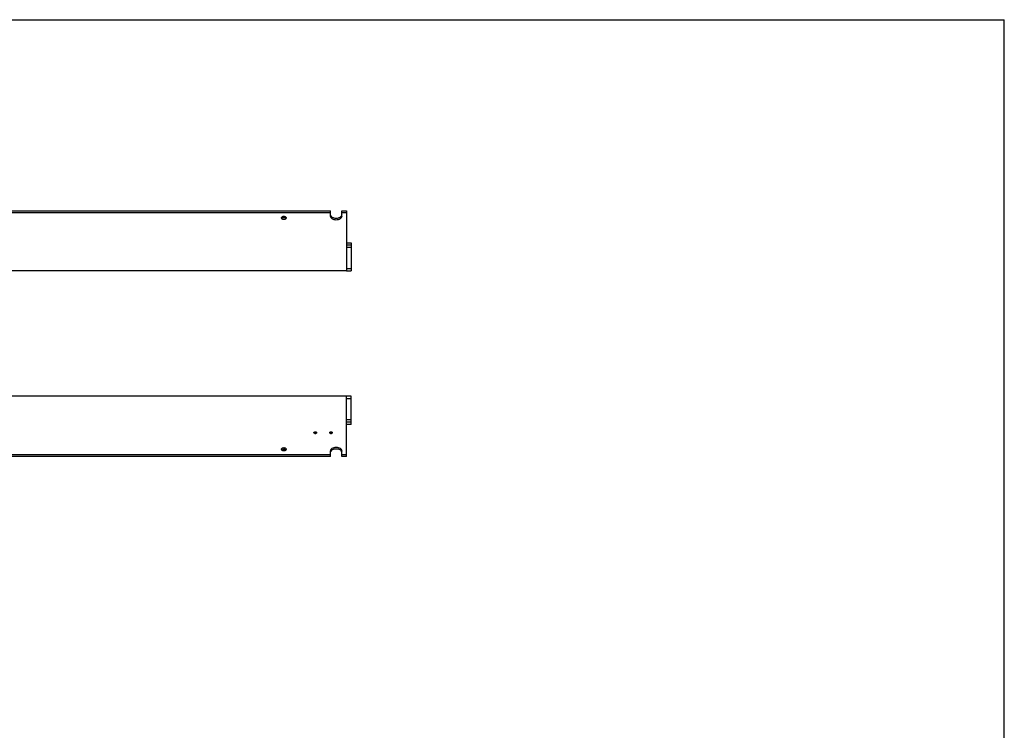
# Model space of a CAD drawing. Header units: inches. Extents: x 0 to 88, y 0 to 68.
# Tile 8 of 8: x 40.9 to 88, y 34 to 68. Entities that reach past the tile are written whole.
import ezdxf

# ---------------------------------------------------------------- set-up
doc = ezdxf.new("R2010")
doc.units = ezdxf.units.IN
doc.header["$LTSCALE"] = 4.84
doc.header["$MEASUREMENT"] = 0
doc.linetypes.add('HIDDEN', pattern=[0.2, 0.1, -0.1])
doc.layers.get('0').update_dxf_attribs({"linetype": 'CONTINUOUS'})
for name, color, linetype in [('300697M_BL1', 7, 'CONTINUOUS'), ('300697M_BL7', 7, 'CONTINUOUS'), ('X12908_BL0', 7, 'CONTINUOUS'), ('X12909_BL6', 7, 'CONTINUOUS')]:
    doc.layers.add(name, color=color, linetype=linetype)

# ---------------------------------------------------------------- blocks, each defined once
blk = doc.blocks.new('X12908_BL0', base_point=(38.242, 29.708))
at = {"layer": 'X12908_BL0', "color": 7, "linetype": 'CONTINUOUS'}
for p, q in [((56.768, 49.981), (56.556, 49.981)), ((56.768, 48.634), (56.768, 49.981)), ((56.768, 49.863), (56.556, 49.863)), ((56.556, 48.863), (56.768, 48.863)), ((56.768, 48.738), (56.556, 48.738)), ((56.768, 48.634), (56.556, 48.634))]:
    blk.add_line(p, q, dxfattribs=at)
blk = doc.blocks.new('300697M_BL1', base_point=(39.261, 30.958))
at = {"layer": '300697M_BL1', "color": 7, "linetype": 'CONTINUOUS'}
for p, q in [((56.556, 49.981), (8.556, 49.981)), ((56.556, 47.107), (56.556, 49.981)), ((55.791, 47.181), (9.321, 47.181)), ((55.791, 47.107), (55.791, 47.359)), ((56.321, 47.107), (56.321, 47.359)), ((56.556, 47.181), (56.321, 47.181))]:
    blk.add_line(p, q, dxfattribs=at)
at = {"layer": '300697M_BL1', "color": 3, "linetype": 'CONTINUOUS'}
for p, q in [((55.791, 47.107), (9.321, 47.107)), ((56.556, 47.107), (56.321, 47.107))]:
    blk.add_line(p, q, dxfattribs=at)
for centre, radius, start, end in [((55.056, 48.127), 0.0822, 95.8985, 101.0877), ((55.056, 48.127), 0.0818, 90.0201, 95.923), ((55.806, 48.127), 0.0822, 95.8985, 101.0877), ((55.806, 48.127), 0.0818, 90.0201, 95.923)]:
    blk.add_arc(centre, radius, start, end, dxfattribs=at)
at = {"layer": '300697M_BL1', "color": 7, "linetype": 'CONTINUOUS'}
for centre, radius, start, end in [((55.056, 48.201), 0.0818, 90.0201, 95.923), ((55.056, 48.281), 0.0818, 270.0201, 275.923), ((55.056, 48.282), 0.0822, 275.8985, 281.0877), ((55.806, 48.201), 0.0818, 90.0201, 95.923), ((55.806, 48.281), 0.0818, 270.0201, 275.923), ((55.806, 48.282), 0.0822, 275.8985, 281.0877)]:
    blk.add_arc(centre, radius, start, end, dxfattribs=at)
at = {"layer": '300697M_BL1', "color": 8, "linetype": 'HIDDEN'}
for points, knots in [([(54.997, 48.241), (54.997, 48.242), (54.997, 48.243), (54.998, 48.244), (54.998, 48.245), (54.998, 48.246), (54.998, 48.247), (54.998, 48.248), (54.998, 48.248), (54.998, 48.249), (54.998, 48.249), (54.998, 48.249), (54.998, 48.249), (54.998, 48.249), (54.998, 48.249), (54.998, 48.25), (54.998, 48.25), (54.998, 48.25), (54.998, 48.25), (54.999, 48.25), (54.999, 48.251), (54.999, 48.251), (54.999, 48.252), (54.999, 48.252), (55, 48.253), (55, 48.254), (55.001, 48.255), (55.001, 48.256), (55.001, 48.256), (55.001, 48.257), (55.001, 48.257), (55.001, 48.257), (55.001, 48.257), (55.002, 48.257), (55.002, 48.257), (55.002, 48.257), (55.002, 48.257), (55.002, 48.258), (55.002, 48.258), (55.002, 48.258), (55.002, 48.258), (55.003, 48.259), (55.003, 48.259), (55.004, 48.26), (55.004, 48.261), (55.005, 48.262), (55.005, 48.263), (55.006, 48.263), (55.006, 48.264), (55.006, 48.264), (55.007, 48.264), (55.007, 48.264), (55.007, 48.264), (55.007, 48.264), (55.007, 48.264), (55.007, 48.265), (55.007, 48.265), (55.007, 48.265), (55.007, 48.265), (55.008, 48.265), (55.008, 48.265), (55.008, 48.266), (55.009, 48.266), (55.01, 48.267), (55.011, 48.268), (55.012, 48.268), (55.012, 48.269), (55.013, 48.27), (55.013, 48.27), (55.014, 48.27), (55.014, 48.271), (55.014, 48.271), (55.014, 48.271), (55.014, 48.271), (55.015, 48.271), (55.015, 48.271), (55.015, 48.272), (55.016, 48.272), (55.017, 48.272), (55.018, 48.273), (55.019, 48.273), (55.02, 48.274), (55.021, 48.275), (55.022, 48.275), (55.022, 48.275), (55.023, 48.276), (55.023, 48.276), (55.023, 48.276), (55.023, 48.276), (55.023, 48.276), (55.024, 48.276), (55.024, 48.276), (55.024, 48.277), (55.025, 48.277), (55.026, 48.277), (55.027, 48.278), (55.028, 48.278), (55.03, 48.278), (55.031, 48.279), (55.031, 48.279), (55.032, 48.279), (55.033, 48.28), (55.033, 48.28), (55.033, 48.28), (55.033, 48.28), (55.034, 48.28), (55.034, 48.28), (55.034, 48.28), (55.035, 48.28), (55.035, 48.28), (55.036, 48.281), (55.038, 48.281), (55.039, 48.281), (55.04, 48.281), (55.042, 48.282), (55.042, 48.282), (55.043, 48.282), (55.044, 48.282), (55.044, 48.282), (55.044, 48.282), (55.045, 48.282), (55.045, 48.282), (55.045, 48.282), (55.045, 48.282), (55.046, 48.282), (55.047, 48.283), (55.048, 48.283), (55.049, 48.283), (55.051, 48.283), (55.053, 48.283), (55.055, 48.283), (55.056, 48.283)], [0, 0, 0, 0, 0.03125, 0.046875, 0.0625, 0.078125, 0.09375, 0.101562, 0.109375, 0.113281, 0.117188, 0.121094, 0.123047, 0.124023, 0.125, 0.125977, 0.126953, 0.128906, 0.132812, 0.136719, 0.140625, 0.148438, 0.15625, 0.171875, 0.1875, 0.203125, 0.21875, 0.226562, 0.234375, 0.238281, 0.242188, 0.246094, 0.248047, 0.249023, 0.25, 0.250977, 0.251953, 0.253906, 0.257812, 0.261719, 0.265625, 0.273438, 0.28125, 0.296875, 0.3125, 0.328125, 0.34375, 0.351562, 0.359375, 0.363281, 0.367188, 0.371094, 0.373047, 0.374023, 0.375, 0.375977, 0.376953, 0.378906, 0.382812, 0.386719, 0.390625, 0.398438, 0.40625, 0.421875, 0.4375, 0.453125, 0.46875, 0.476562, 0.484375, 0.492188, 0.496094, 0.498047, 0.5, 0.501953, 0.503906, 0.507812, 0.515625, 0.523438, 0.53125, 0.546875, 0.5625, 0.578125, 0.59375, 0.601562, 0.609375, 0.617188, 0.621094, 0.623047, 0.625, 0.626953, 0.628906, 0.632812, 0.640625, 0.648438, 0.65625, 0.671875, 0.6875, 0.703125, 0.71875, 0.726562, 0.734375, 0.742188, 0.746094, 0.748047, 0.75, 0.751953, 0.753906, 0.757812, 0.765625, 0.773438, 0.78125, 0.796875, 0.8125, 0.828125, 0.84375, 0.851562, 0.859375, 0.867188, 0.871094, 0.873047, 0.875, 0.876953, 0.878906, 0.882812, 0.890625, 0.898438, 0.90625, 0.921875, 0.9375, 0.96875, 1, 1, 1, 1]), ([(55.005, 48.221), (55.005, 48.221), (55.004, 48.222), (55.004, 48.223), (55.003, 48.223), (55.003, 48.223), (55.003, 48.224), (55.003, 48.224), (55.002, 48.224), (55.002, 48.225), (55.002, 48.225), (55.001, 48.226), (55.001, 48.226), (55.001, 48.227), (55.001, 48.227), (55.001, 48.227), (55, 48.228), (55, 48.228), (55, 48.229), (55, 48.23), (54.999, 48.23), (54.999, 48.23), (54.999, 48.23), (54.999, 48.231), (54.999, 48.231), (54.999, 48.231), (54.999, 48.232), (54.998, 48.233), (54.998, 48.233), (54.998, 48.234), (54.998, 48.234), (54.998, 48.234), (54.998, 48.235), (54.998, 48.235), (54.998, 48.236), (54.998, 48.237), (54.997, 48.237), (54.997, 48.237), (54.997, 48.238), (54.997, 48.238), (54.997, 48.238), (54.997, 48.239), (54.997, 48.239), (54.997, 48.24), (54.997, 48.241), (54.997, 48.241)], [0, 0, 0, 0, 0.0625, 0.125, 0.140625, 0.15625, 0.164062, 0.171875, 0.1875, 0.21875, 0.25, 0.28125, 0.3125, 0.328125, 0.335938, 0.34375, 0.359375, 0.375, 0.4375, 0.46875, 0.484375, 0.492188, 0.5, 0.507812, 0.515625, 0.53125, 0.5625, 0.625, 0.640625, 0.65625, 0.664062, 0.671875, 0.6875, 0.71875, 0.75, 0.78125, 0.8125, 0.828125, 0.835938, 0.84375, 0.859375, 0.875, 0.90625, 0.9375, 1, 1, 1, 1]), ([(55.027, 48.205), (55.026, 48.205), (55.025, 48.206), (55.024, 48.207), (55.023, 48.207), (55.023, 48.207), (55.022, 48.207), (55.022, 48.207), (55.022, 48.208), (55.021, 48.208), (55.02, 48.208), (55.02, 48.209), (55.019, 48.209), (55.018, 48.209), (55.018, 48.209), (55.018, 48.21), (55.018, 48.21), (55.017, 48.21), (55.016, 48.211), (55.015, 48.211), (55.015, 48.212), (55.015, 48.212), (55.014, 48.212), (55.014, 48.212), (55.014, 48.212), (55.014, 48.212), (55.013, 48.213), (55.012, 48.214), (55.012, 48.214), (55.011, 48.214), (55.011, 48.214), (55.011, 48.215), (55.01, 48.215), (55.01, 48.215), (55.009, 48.216), (55.009, 48.217), (55.008, 48.217), (55.008, 48.217), (55.008, 48.217), (55.008, 48.218), (55.007, 48.218), (55.007, 48.218), (55.006, 48.219), (55.005, 48.22), (55.005, 48.221)], [0, 0, 0, 0, 0.0625, 0.125, 0.140625, 0.15625, 0.164062, 0.171875, 0.1875, 0.21875, 0.25, 0.28125, 0.3125, 0.328125, 0.335938, 0.34375, 0.359375, 0.375, 0.4375, 0.46875, 0.484375, 0.492188, 0.5, 0.507812, 0.515625, 0.53125, 0.5625, 0.625, 0.640625, 0.65625, 0.664062, 0.671875, 0.6875, 0.71875, 0.75, 0.78125, 0.8125, 0.828125, 0.835938, 0.84375, 0.859375, 0.875, 0.9375, 1, 1, 1, 1]), ([(55.056, 48.2), (55.056, 48.2), (55.054, 48.2), (55.053, 48.2), (55.052, 48.2), (55.052, 48.2), (55.051, 48.2), (55.051, 48.2), (55.05, 48.2), (55.05, 48.2), (55.049, 48.2), (55.048, 48.2), (55.047, 48.2), (55.046, 48.2), (55.046, 48.2), (55.046, 48.2), (55.045, 48.2), (55.044, 48.201), (55.043, 48.201), (55.042, 48.201), (55.042, 48.201), (55.041, 48.201), (55.041, 48.201), (55.04, 48.201), (55.039, 48.202), (55.038, 48.202), (55.037, 48.202), (55.037, 48.202), (55.036, 48.202), (55.036, 48.202), (55.035, 48.202), (55.035, 48.203), (55.034, 48.203), (55.033, 48.203), (55.032, 48.203), (55.032, 48.203), (55.031, 48.204), (55.031, 48.204), (55.031, 48.204), (55.03, 48.204), (55.028, 48.205), (55.027, 48.205), (55.027, 48.205)], [0, 0, 0, 0, 0.0625, 0.125, 0.140625, 0.15625, 0.164062, 0.171875, 0.1875, 0.21875, 0.25, 0.28125, 0.3125, 0.328125, 0.335938, 0.34375, 0.359375, 0.375, 0.4375, 0.46875, 0.484375, 0.5, 0.515625, 0.53125, 0.5625, 0.625, 0.640625, 0.65625, 0.664062, 0.671875, 0.6875, 0.71875, 0.75, 0.78125, 0.8125, 0.828125, 0.835938, 0.84375, 0.859375, 0.875, 0.9375, 1, 1, 1, 1]), ([(55.029, 48.205), (55.03, 48.205), (55.031, 48.205), (55.032, 48.205), (55.033, 48.206), (55.033, 48.206), (55.033, 48.206), (55.033, 48.206), (55.034, 48.206), (55.035, 48.206), (55.035, 48.207), (55.036, 48.207), (55.037, 48.207), (55.037, 48.207), (55.038, 48.207), (55.039, 48.207), (55.04, 48.208), (55.041, 48.208), (55.042, 48.208), (55.042, 48.208), (55.043, 48.208), (55.043, 48.208), (55.044, 48.208), (55.045, 48.208), (55.046, 48.209), (55.047, 48.209), (55.047, 48.209), (55.048, 48.209), (55.048, 48.209), (55.049, 48.209), (55.05, 48.209), (55.051, 48.209), (55.051, 48.209), (55.051, 48.209), (55.052, 48.209), (55.052, 48.209), (55.053, 48.209), (55.054, 48.209), (55.056, 48.209), (55.056, 48.209)], [0, 0, 0, 0, 0.0625, 0.125, 0.140625, 0.15625, 0.164062, 0.171875, 0.1875, 0.21875, 0.25, 0.28125, 0.3125, 0.328125, 0.34375, 0.375, 0.4375, 0.46875, 0.484375, 0.5, 0.515625, 0.53125, 0.5625, 0.625, 0.640625, 0.65625, 0.671875, 0.6875, 0.71875, 0.75, 0.78125, 0.8125, 0.828125, 0.835938, 0.84375, 0.859375, 0.875, 0.9375, 1, 1, 1, 1]), ([(55.056, 48.283), (55.057, 48.283), (55.059, 48.283), (55.061, 48.283), (55.063, 48.283), (55.065, 48.283), (55.065, 48.283), (55.066, 48.282), (55.067, 48.282), (55.067, 48.282), (55.067, 48.282), (55.068, 48.282), (55.068, 48.282), (55.068, 48.282), (55.068, 48.282), (55.069, 48.282), (55.07, 48.282), (55.071, 48.282), (55.072, 48.282), (55.073, 48.281), (55.075, 48.281), (55.076, 48.281), (55.077, 48.28), (55.077, 48.28), (55.078, 48.28), (55.078, 48.28), (55.078, 48.28), (55.079, 48.28), (55.079, 48.28), (55.079, 48.28), (55.079, 48.28), (55.08, 48.28), (55.081, 48.279), (55.081, 48.279), (55.082, 48.279), (55.084, 48.278), (55.085, 48.278), (55.086, 48.277), (55.087, 48.277), (55.088, 48.277), (55.088, 48.276), (55.088, 48.276), (55.089, 48.276), (55.089, 48.276), (55.089, 48.276), (55.089, 48.276), (55.09, 48.276), (55.09, 48.276), (55.091, 48.275), (55.091, 48.275), (55.092, 48.274), (55.093, 48.274), (55.095, 48.273), (55.095, 48.272), (55.096, 48.272), (55.097, 48.272), (55.097, 48.271), (55.097, 48.271), (55.098, 48.271), (55.098, 48.271), (55.098, 48.271), (55.098, 48.271), (55.098, 48.271), (55.098, 48.271), (55.099, 48.27), (55.099, 48.27), (55.099, 48.27), (55.1, 48.269), (55.101, 48.269), (55.102, 48.268), (55.102, 48.267), (55.103, 48.266), (55.104, 48.266), (55.104, 48.266), (55.105, 48.265), (55.105, 48.265), (55.105, 48.265), (55.105, 48.265), (55.105, 48.265), (55.105, 48.265), (55.105, 48.264), (55.106, 48.264), (55.106, 48.264), (55.106, 48.264), (55.106, 48.263), (55.107, 48.263), (55.107, 48.262), (55.108, 48.261), (55.109, 48.26), (55.109, 48.259), (55.11, 48.259), (55.11, 48.258), (55.11, 48.258), (55.11, 48.258), (55.11, 48.258), (55.111, 48.258), (55.111, 48.258), (55.111, 48.257), (55.111, 48.257), (55.111, 48.257), (55.111, 48.257), (55.111, 48.257), (55.111, 48.257), (55.111, 48.256), (55.111, 48.256), (55.112, 48.255), (55.112, 48.254), (55.112, 48.254), (55.113, 48.253), (55.113, 48.252), (55.113, 48.251), (55.114, 48.251), (55.114, 48.25), (55.114, 48.25), (55.114, 48.25), (55.114, 48.25), (55.114, 48.25), (55.114, 48.25), (55.114, 48.249), (55.114, 48.249), (55.114, 48.249), (55.114, 48.249), (55.114, 48.249), (55.114, 48.248), (55.114, 48.248), (55.114, 48.247), (55.115, 48.246), (55.115, 48.245), (55.115, 48.244), (55.115, 48.243), (55.115, 48.242), (55.115, 48.241)], [0, 0, 0, 0, 0.03125, 0.0625, 0.078125, 0.09375, 0.101562, 0.109375, 0.117188, 0.121094, 0.123047, 0.125, 0.126953, 0.128906, 0.132812, 0.140625, 0.148438, 0.15625, 0.171875, 0.1875, 0.203125, 0.21875, 0.226562, 0.234375, 0.242188, 0.246094, 0.248047, 0.25, 0.251953, 0.253906, 0.257812, 0.265625, 0.273438, 0.28125, 0.296875, 0.3125, 0.328125, 0.34375, 0.351562, 0.359375, 0.367188, 0.371094, 0.373047, 0.375, 0.376953, 0.378906, 0.382812, 0.390625, 0.398438, 0.40625, 0.421875, 0.4375, 0.453125, 0.46875, 0.476562, 0.484375, 0.488281, 0.492188, 0.496094, 0.498047, 0.5, 0.501953, 0.503906, 0.507812, 0.511719, 0.515625, 0.523438, 0.53125, 0.546875, 0.5625, 0.578125, 0.59375, 0.601562, 0.609375, 0.613281, 0.617188, 0.621094, 0.623047, 0.625, 0.626953, 0.628906, 0.632812, 0.636719, 0.640625, 0.648438, 0.65625, 0.671875, 0.6875, 0.703125, 0.71875, 0.726562, 0.734375, 0.738281, 0.742188, 0.746094, 0.748047, 0.749023, 0.75, 0.750977, 0.751953, 0.753906, 0.757812, 0.761719, 0.765625, 0.773438, 0.78125, 0.796875, 0.8125, 0.828125, 0.84375, 0.851562, 0.859375, 0.863281, 0.867188, 0.871094, 0.873047, 0.874023, 0.875, 0.875977, 0.876953, 0.878906, 0.882812, 0.886719, 0.890625, 0.898438, 0.90625, 0.921875, 0.9375, 0.953125, 0.96875, 1, 1, 1, 1]), ([(55.056, 48.209), (55.057, 48.209), (55.058, 48.209), (55.059, 48.209), (55.06, 48.209), (55.061, 48.209), (55.061, 48.209), (55.061, 48.209), (55.062, 48.209), (55.063, 48.209), (55.064, 48.209), (55.065, 48.209), (55.065, 48.209), (55.066, 48.209), (55.066, 48.209), (55.067, 48.209), (55.067, 48.208), (55.068, 48.208), (55.069, 48.208), (55.07, 48.208), (55.071, 48.208), (55.071, 48.208), (55.072, 48.208), (55.072, 48.208), (55.073, 48.207), (55.074, 48.207), (55.075, 48.207), (55.076, 48.207), (55.076, 48.207), (55.076, 48.207), (55.077, 48.207), (55.078, 48.206), (55.079, 48.206), (55.079, 48.206), (55.08, 48.206), (55.081, 48.205), (55.081, 48.205), (55.081, 48.205), (55.082, 48.205), (55.083, 48.205), (55.084, 48.204), (55.085, 48.204), (55.086, 48.204)], [0, 0, 0, 0, 0.0625, 0.125, 0.140625, 0.15625, 0.164062, 0.171875, 0.1875, 0.21875, 0.25, 0.28125, 0.3125, 0.328125, 0.335938, 0.34375, 0.359375, 0.375, 0.4375, 0.46875, 0.484375, 0.5, 0.515625, 0.53125, 0.5625, 0.625, 0.640625, 0.65625, 0.664062, 0.671875, 0.6875, 0.71875, 0.75, 0.78125, 0.8125, 0.828125, 0.835938, 0.84375, 0.859375, 0.875, 0.9375, 1, 1, 1, 1]), ([(55.086, 48.205), (55.085, 48.205), (55.084, 48.205), (55.083, 48.204), (55.082, 48.204), (55.082, 48.204), (55.081, 48.204), (55.081, 48.204), (55.08, 48.203), (55.08, 48.203), (55.079, 48.203), (55.078, 48.203), (55.077, 48.202), (55.077, 48.202), (55.076, 48.202), (55.076, 48.202), (55.076, 48.202), (55.075, 48.202), (55.074, 48.202), (55.073, 48.201), (55.072, 48.201), (55.072, 48.201), (55.071, 48.201), (55.07, 48.201), (55.069, 48.201), (55.068, 48.201), (55.067, 48.2), (55.067, 48.2), (55.067, 48.2), (55.066, 48.2), (55.066, 48.2), (55.065, 48.2), (55.064, 48.2), (55.063, 48.2), (55.062, 48.2), (55.062, 48.2), (55.061, 48.2), (55.061, 48.2), (55.061, 48.2), (55.06, 48.2), (55.058, 48.2), (55.057, 48.2), (55.056, 48.2)], [0, 0, 0, 0, 0.0625, 0.125, 0.140625, 0.15625, 0.164062, 0.171875, 0.1875, 0.21875, 0.25, 0.28125, 0.3125, 0.328125, 0.335938, 0.34375, 0.359375, 0.375, 0.4375, 0.46875, 0.484375, 0.5, 0.515625, 0.53125, 0.5625, 0.625, 0.640625, 0.65625, 0.664062, 0.671875, 0.6875, 0.71875, 0.75, 0.78125, 0.8125, 0.828125, 0.835938, 0.84375, 0.859375, 0.875, 0.9375, 1, 1, 1, 1]), ([(55.107, 48.221), (55.107, 48.22), (55.106, 48.22), (55.106, 48.219), (55.105, 48.218), (55.105, 48.218), (55.105, 48.218), (55.105, 48.218), (55.105, 48.217), (55.104, 48.217), (55.104, 48.217), (55.103, 48.216), (55.103, 48.216), (55.102, 48.215), (55.102, 48.215), (55.101, 48.215), (55.101, 48.214), (55.101, 48.214), (55.1, 48.214), (55.1, 48.213), (55.099, 48.213), (55.098, 48.212), (55.098, 48.212), (55.098, 48.212), (55.098, 48.212), (55.098, 48.212), (55.097, 48.211), (55.096, 48.211), (55.096, 48.21), (55.095, 48.21), (55.095, 48.21), (55.094, 48.21), (55.094, 48.209), (55.094, 48.209), (55.093, 48.209), (55.092, 48.208), (55.091, 48.208), (55.091, 48.208), (55.09, 48.207), (55.09, 48.207), (55.09, 48.207), (55.09, 48.207), (55.089, 48.207), (55.087, 48.206), (55.086, 48.206), (55.086, 48.205)], [0, 0, 0, 0, 0.0625, 0.09375, 0.125, 0.140625, 0.15625, 0.164062, 0.171875, 0.1875, 0.21875, 0.25, 0.28125, 0.3125, 0.328125, 0.335938, 0.34375, 0.359375, 0.375, 0.4375, 0.46875, 0.484375, 0.492188, 0.5, 0.507812, 0.515625, 0.53125, 0.5625, 0.625, 0.640625, 0.65625, 0.664062, 0.671875, 0.6875, 0.71875, 0.75, 0.78125, 0.8125, 0.828125, 0.835938, 0.84375, 0.859375, 0.875, 0.9375, 1, 1, 1, 1]), ([(55.115, 48.241), (55.115, 48.241), (55.115, 48.24), (55.115, 48.239), (55.115, 48.239), (55.115, 48.238), (55.115, 48.238), (55.115, 48.238), (55.115, 48.238), (55.115, 48.237), (55.115, 48.237), (55.115, 48.236), (55.115, 48.235), (55.114, 48.235), (55.114, 48.234), (55.114, 48.234), (55.114, 48.234), (55.114, 48.234), (55.114, 48.233), (55.114, 48.232), (55.113, 48.231), (55.113, 48.231), (55.113, 48.231), (55.113, 48.231), (55.113, 48.231), (55.113, 48.23), (55.113, 48.23), (55.113, 48.229), (55.112, 48.228), (55.112, 48.228), (55.112, 48.227), (55.112, 48.227), (55.112, 48.227), (55.111, 48.227), (55.111, 48.226), (55.111, 48.226), (55.11, 48.225), (55.11, 48.224), (55.11, 48.224), (55.11, 48.224), (55.11, 48.224), (55.109, 48.223), (55.109, 48.223), (55.109, 48.222), (55.108, 48.222), (55.108, 48.221), (55.107, 48.221)], [0, 0, 0, 0, 0.0625, 0.09375, 0.125, 0.140625, 0.15625, 0.164062, 0.171875, 0.1875, 0.21875, 0.25, 0.28125, 0.3125, 0.328125, 0.335938, 0.34375, 0.359375, 0.375, 0.4375, 0.46875, 0.484375, 0.492188, 0.5, 0.507812, 0.515625, 0.53125, 0.5625, 0.625, 0.640625, 0.65625, 0.664062, 0.671875, 0.6875, 0.71875, 0.75, 0.78125, 0.8125, 0.828125, 0.835938, 0.84375, 0.859375, 0.875, 0.90625, 0.9375, 1, 1, 1, 1]), ([(55.747, 48.241), (55.747, 48.242), (55.747, 48.243), (55.748, 48.244), (55.748, 48.245), (55.748, 48.246), (55.748, 48.247), (55.748, 48.248), (55.748, 48.248), (55.748, 48.249), (55.748, 48.249), (55.748, 48.249), (55.748, 48.249), (55.748, 48.249), (55.748, 48.249), (55.748, 48.25), (55.748, 48.25), (55.748, 48.25), (55.748, 48.25), (55.749, 48.25), (55.749, 48.251), (55.749, 48.251), (55.749, 48.252), (55.749, 48.252), (55.75, 48.253), (55.75, 48.254), (55.751, 48.255), (55.751, 48.256), (55.751, 48.256), (55.751, 48.257), (55.751, 48.257), (55.751, 48.257), (55.751, 48.257), (55.752, 48.257), (55.752, 48.257), (55.752, 48.257), (55.752, 48.257), (55.752, 48.258), (55.752, 48.258), (55.752, 48.258), (55.752, 48.258), (55.753, 48.259), (55.753, 48.259), (55.754, 48.26), (55.754, 48.261), (55.755, 48.262), (55.755, 48.263), (55.756, 48.263), (55.756, 48.264), (55.756, 48.264), (55.757, 48.264), (55.757, 48.264), (55.757, 48.264), (55.757, 48.264), (55.757, 48.264), (55.757, 48.265), (55.757, 48.265), (55.757, 48.265), (55.757, 48.265), (55.758, 48.265), (55.758, 48.265), (55.758, 48.266), (55.759, 48.266), (55.76, 48.267), (55.761, 48.268), (55.762, 48.268), (55.762, 48.269), (55.763, 48.27), (55.763, 48.27), (55.764, 48.27), (55.764, 48.271), (55.764, 48.271), (55.764, 48.271), (55.764, 48.271), (55.765, 48.271), (55.765, 48.271), (55.765, 48.272), (55.766, 48.272), (55.767, 48.272), (55.768, 48.273), (55.769, 48.273), (55.77, 48.274), (55.771, 48.275), (55.772, 48.275), (55.772, 48.275), (55.773, 48.276), (55.773, 48.276), (55.773, 48.276), (55.773, 48.276), (55.773, 48.276), (55.774, 48.276), (55.774, 48.276), (55.774, 48.277), (55.775, 48.277), (55.776, 48.277), (55.777, 48.278), (55.778, 48.278), (55.78, 48.278), (55.781, 48.279), (55.781, 48.279), (55.782, 48.279), (55.783, 48.28), (55.783, 48.28), (55.783, 48.28), (55.783, 48.28), (55.784, 48.28), (55.784, 48.28), (55.784, 48.28), (55.785, 48.28), (55.785, 48.28), (55.786, 48.281), (55.788, 48.281), (55.789, 48.281), (55.79, 48.281), (55.792, 48.282), (55.792, 48.282), (55.793, 48.282), (55.794, 48.282), (55.794, 48.282), (55.794, 48.282), (55.795, 48.282), (55.795, 48.282), (55.795, 48.282), (55.795, 48.282), (55.796, 48.282), (55.797, 48.283), (55.798, 48.283), (55.799, 48.283), (55.801, 48.283), (55.803, 48.283), (55.805, 48.283), (55.806, 48.283)], [0, 0, 0, 0, 0.03125, 0.046875, 0.0625, 0.078125, 0.09375, 0.101562, 0.109375, 0.113281, 0.117188, 0.121094, 0.123047, 0.124023, 0.125, 0.125977, 0.126953, 0.128906, 0.132812, 0.136719, 0.140625, 0.148438, 0.15625, 0.171875, 0.1875, 0.203125, 0.21875, 0.226562, 0.234375, 0.238281, 0.242188, 0.246094, 0.248047, 0.249023, 0.25, 0.250977, 0.251953, 0.253906, 0.257812, 0.261719, 0.265625, 0.273438, 0.28125, 0.296875, 0.3125, 0.328125, 0.34375, 0.351562, 0.359375, 0.363281, 0.367188, 0.371094, 0.373047, 0.374023, 0.375, 0.375977, 0.376953, 0.378906, 0.382812, 0.386719, 0.390625, 0.398438, 0.40625, 0.421875, 0.4375, 0.453125, 0.46875, 0.476562, 0.484375, 0.492188, 0.496094, 0.498047, 0.5, 0.501953, 0.503906, 0.507812, 0.515625, 0.523438, 0.53125, 0.546875, 0.5625, 0.578125, 0.59375, 0.601562, 0.609375, 0.617188, 0.621094, 0.623047, 0.625, 0.626953, 0.628906, 0.632812, 0.640625, 0.648438, 0.65625, 0.671875, 0.6875, 0.703125, 0.71875, 0.726562, 0.734375, 0.742188, 0.746094, 0.748047, 0.75, 0.751953, 0.753906, 0.757812, 0.765625, 0.773438, 0.78125, 0.796875, 0.8125, 0.828125, 0.84375, 0.851562, 0.859375, 0.867188, 0.871094, 0.873047, 0.875, 0.876953, 0.878906, 0.882812, 0.890625, 0.898438, 0.90625, 0.921875, 0.9375, 0.96875, 1, 1, 1, 1]), ([(55.755, 48.221), (55.755, 48.221), (55.754, 48.222), (55.754, 48.223), (55.753, 48.223), (55.753, 48.223), (55.753, 48.224), (55.753, 48.224), (55.752, 48.224), (55.752, 48.225), (55.752, 48.225), (55.751, 48.226), (55.751, 48.226), (55.751, 48.227), (55.751, 48.227), (55.751, 48.227), (55.75, 48.228), (55.75, 48.228), (55.75, 48.229), (55.75, 48.23), (55.749, 48.23), (55.749, 48.23), (55.749, 48.23), (55.749, 48.231), (55.749, 48.231), (55.749, 48.231), (55.749, 48.232), (55.748, 48.233), (55.748, 48.233), (55.748, 48.234), (55.748, 48.234), (55.748, 48.234), (55.748, 48.235), (55.748, 48.235), (55.748, 48.236), (55.748, 48.237), (55.747, 48.237), (55.747, 48.237), (55.747, 48.238), (55.747, 48.238), (55.747, 48.238), (55.747, 48.239), (55.747, 48.239), (55.747, 48.24), (55.747, 48.241), (55.747, 48.241)], [0, 0, 0, 0, 0.0625, 0.125, 0.140625, 0.15625, 0.164062, 0.171875, 0.1875, 0.21875, 0.25, 0.28125, 0.3125, 0.328125, 0.335938, 0.34375, 0.359375, 0.375, 0.4375, 0.46875, 0.484375, 0.492188, 0.5, 0.507812, 0.515625, 0.53125, 0.5625, 0.625, 0.640625, 0.65625, 0.664062, 0.671875, 0.6875, 0.71875, 0.75, 0.78125, 0.8125, 0.828125, 0.835938, 0.84375, 0.859375, 0.875, 0.90625, 0.9375, 1, 1, 1, 1]), ([(55.777, 48.205), (55.776, 48.205), (55.775, 48.206), (55.774, 48.207), (55.773, 48.207), (55.773, 48.207), (55.772, 48.207), (55.772, 48.207), (55.772, 48.208), (55.771, 48.208), (55.77, 48.208), (55.77, 48.209), (55.769, 48.209), (55.768, 48.209), (55.768, 48.209), (55.768, 48.21), (55.768, 48.21), (55.767, 48.21), (55.766, 48.211), (55.765, 48.211), (55.765, 48.212), (55.765, 48.212), (55.764, 48.212), (55.764, 48.212), (55.764, 48.212), (55.764, 48.212), (55.763, 48.213), (55.762, 48.214), (55.762, 48.214), (55.761, 48.214), (55.761, 48.214), (55.761, 48.215), (55.76, 48.215), (55.76, 48.215), (55.759, 48.216), (55.759, 48.217), (55.758, 48.217), (55.758, 48.217), (55.758, 48.217), (55.758, 48.218), (55.757, 48.218), (55.757, 48.218), (55.756, 48.219), (55.755, 48.22), (55.755, 48.221)], [0, 0, 0, 0, 0.0625, 0.125, 0.140625, 0.15625, 0.164062, 0.171875, 0.1875, 0.21875, 0.25, 0.28125, 0.3125, 0.328125, 0.335938, 0.34375, 0.359375, 0.375, 0.4375, 0.46875, 0.484375, 0.492188, 0.5, 0.507812, 0.515625, 0.53125, 0.5625, 0.625, 0.640625, 0.65625, 0.664062, 0.671875, 0.6875, 0.71875, 0.75, 0.78125, 0.8125, 0.828125, 0.835938, 0.84375, 0.859375, 0.875, 0.9375, 1, 1, 1, 1]), ([(55.806, 48.2), (55.806, 48.2), (55.804, 48.2), (55.803, 48.2), (55.802, 48.2), (55.802, 48.2), (55.801, 48.2), (55.801, 48.2), (55.8, 48.2), (55.8, 48.2), (55.799, 48.2), (55.798, 48.2), (55.797, 48.2), (55.796, 48.2), (55.796, 48.2), (55.796, 48.2), (55.795, 48.2), (55.794, 48.201), (55.793, 48.201), (55.792, 48.201), (55.792, 48.201), (55.791, 48.201), (55.791, 48.201), (55.79, 48.201), (55.789, 48.202), (55.788, 48.202), (55.787, 48.202), (55.787, 48.202), (55.786, 48.202), (55.786, 48.202), (55.785, 48.202), (55.785, 48.203), (55.784, 48.203), (55.783, 48.203), (55.782, 48.203), (55.782, 48.203), (55.781, 48.204), (55.781, 48.204), (55.781, 48.204), (55.78, 48.204), (55.778, 48.205), (55.777, 48.205), (55.777, 48.205)], [0, 0, 0, 0, 0.0625, 0.125, 0.140625, 0.15625, 0.164062, 0.171875, 0.1875, 0.21875, 0.25, 0.28125, 0.3125, 0.328125, 0.335938, 0.34375, 0.359375, 0.375, 0.4375, 0.46875, 0.484375, 0.5, 0.515625, 0.53125, 0.5625, 0.625, 0.640625, 0.65625, 0.664062, 0.671875, 0.6875, 0.71875, 0.75, 0.78125, 0.8125, 0.828125, 0.835938, 0.84375, 0.859375, 0.875, 0.9375, 1, 1, 1, 1]), ([(55.779, 48.205), (55.78, 48.205), (55.781, 48.205), (55.782, 48.205), (55.783, 48.206), (55.783, 48.206), (55.783, 48.206), (55.783, 48.206), (55.784, 48.206), (55.785, 48.206), (55.785, 48.207), (55.786, 48.207), (55.787, 48.207), (55.787, 48.207), (55.788, 48.207), (55.789, 48.207), (55.79, 48.208), (55.791, 48.208), (55.792, 48.208), (55.792, 48.208), (55.793, 48.208), (55.793, 48.208), (55.794, 48.208), (55.795, 48.208), (55.796, 48.209), (55.797, 48.209), (55.797, 48.209), (55.798, 48.209), (55.798, 48.209), (55.799, 48.209), (55.8, 48.209), (55.801, 48.209), (55.801, 48.209), (55.801, 48.209), (55.802, 48.209), (55.802, 48.209), (55.803, 48.209), (55.804, 48.209), (55.806, 48.209), (55.806, 48.209)], [0, 0, 0, 0, 0.0625, 0.125, 0.140625, 0.15625, 0.164062, 0.171875, 0.1875, 0.21875, 0.25, 0.28125, 0.3125, 0.328125, 0.34375, 0.375, 0.4375, 0.46875, 0.484375, 0.5, 0.515625, 0.53125, 0.5625, 0.625, 0.640625, 0.65625, 0.671875, 0.6875, 0.71875, 0.75, 0.78125, 0.8125, 0.828125, 0.835938, 0.84375, 0.859375, 0.875, 0.9375, 1, 1, 1, 1]), ([(55.806, 48.283), (55.807, 48.283), (55.809, 48.283), (55.811, 48.283), (55.813, 48.283), (55.815, 48.283), (55.815, 48.283), (55.816, 48.282), (55.817, 48.282), (55.817, 48.282), (55.817, 48.282), (55.818, 48.282), (55.818, 48.282), (55.818, 48.282), (55.818, 48.282), (55.819, 48.282), (55.82, 48.282), (55.821, 48.282), (55.822, 48.282), (55.823, 48.281), (55.825, 48.281), (55.826, 48.281), (55.827, 48.28), (55.827, 48.28), (55.828, 48.28), (55.828, 48.28), (55.828, 48.28), (55.829, 48.28), (55.829, 48.28), (55.829, 48.28), (55.829, 48.28), (55.83, 48.28), (55.831, 48.279), (55.831, 48.279), (55.832, 48.279), (55.834, 48.278), (55.835, 48.278), (55.836, 48.277), (55.837, 48.277), (55.838, 48.277), (55.838, 48.276), (55.838, 48.276), (55.839, 48.276), (55.839, 48.276), (55.839, 48.276), (55.839, 48.276), (55.84, 48.276), (55.84, 48.276), (55.841, 48.275), (55.841, 48.275), (55.842, 48.274), (55.843, 48.274), (55.845, 48.273), (55.845, 48.272), (55.846, 48.272), (55.847, 48.272), (55.847, 48.271), (55.847, 48.271), (55.848, 48.271), (55.848, 48.271), (55.848, 48.271), (55.848, 48.271), (55.848, 48.271), (55.848, 48.271), (55.849, 48.27), (55.849, 48.27), (55.849, 48.27), (55.85, 48.269), (55.851, 48.269), (55.852, 48.268), (55.852, 48.267), (55.853, 48.266), (55.854, 48.266), (55.854, 48.266), (55.855, 48.265), (55.855, 48.265), (55.855, 48.265), (55.855, 48.265), (55.855, 48.265), (55.855, 48.265), (55.855, 48.264), (55.856, 48.264), (55.856, 48.264), (55.856, 48.264), (55.856, 48.263), (55.857, 48.263), (55.857, 48.262), (55.858, 48.261), (55.859, 48.26), (55.859, 48.259), (55.86, 48.259), (55.86, 48.258), (55.86, 48.258), (55.86, 48.258), (55.86, 48.258), (55.861, 48.258), (55.861, 48.258), (55.861, 48.257), (55.861, 48.257), (55.861, 48.257), (55.861, 48.257), (55.861, 48.257), (55.861, 48.257), (55.861, 48.256), (55.861, 48.256), (55.862, 48.255), (55.862, 48.254), (55.862, 48.254), (55.863, 48.253), (55.863, 48.252), (55.863, 48.251), (55.864, 48.251), (55.864, 48.25), (55.864, 48.25), (55.864, 48.25), (55.864, 48.25), (55.864, 48.25), (55.864, 48.25), (55.864, 48.249), (55.864, 48.249), (55.864, 48.249), (55.864, 48.249), (55.864, 48.249), (55.864, 48.248), (55.864, 48.248), (55.864, 48.247), (55.865, 48.246), (55.865, 48.245), (55.865, 48.244), (55.865, 48.243), (55.865, 48.242), (55.865, 48.241)], [0, 0, 0, 0, 0.03125, 0.0625, 0.078125, 0.09375, 0.101562, 0.109375, 0.117188, 0.121094, 0.123047, 0.125, 0.126953, 0.128906, 0.132812, 0.140625, 0.148438, 0.15625, 0.171875, 0.1875, 0.203125, 0.21875, 0.226562, 0.234375, 0.242188, 0.246094, 0.248047, 0.25, 0.251953, 0.253906, 0.257812, 0.265625, 0.273438, 0.28125, 0.296875, 0.3125, 0.328125, 0.34375, 0.351562, 0.359375, 0.367188, 0.371094, 0.373047, 0.375, 0.376953, 0.378906, 0.382812, 0.390625, 0.398438, 0.40625, 0.421875, 0.4375, 0.453125, 0.46875, 0.476562, 0.484375, 0.488281, 0.492188, 0.496094, 0.498047, 0.5, 0.501953, 0.503906, 0.507812, 0.511719, 0.515625, 0.523438, 0.53125, 0.546875, 0.5625, 0.578125, 0.59375, 0.601562, 0.609375, 0.613281, 0.617188, 0.621094, 0.623047, 0.625, 0.626953, 0.628906, 0.632812, 0.636719, 0.640625, 0.648438, 0.65625, 0.671875, 0.6875, 0.703125, 0.71875, 0.726562, 0.734375, 0.738281, 0.742188, 0.746094, 0.748047, 0.749023, 0.75, 0.750977, 0.751953, 0.753906, 0.757812, 0.761719, 0.765625, 0.773438, 0.78125, 0.796875, 0.8125, 0.828125, 0.84375, 0.851562, 0.859375, 0.863281, 0.867188, 0.871094, 0.873047, 0.874023, 0.875, 0.875977, 0.876953, 0.878906, 0.882812, 0.886719, 0.890625, 0.898438, 0.90625, 0.921875, 0.9375, 0.953125, 0.96875, 1, 1, 1, 1]), ([(55.806, 48.209), (55.807, 48.209), (55.808, 48.209), (55.809, 48.209), (55.81, 48.209), (55.811, 48.209), (55.811, 48.209), (55.811, 48.209), (55.812, 48.209), (55.813, 48.209), (55.814, 48.209), (55.815, 48.209), (55.815, 48.209), (55.816, 48.209), (55.816, 48.209), (55.817, 48.209), (55.817, 48.208), (55.818, 48.208), (55.819, 48.208), (55.82, 48.208), (55.821, 48.208), (55.821, 48.208), (55.822, 48.208), (55.822, 48.208), (55.823, 48.207), (55.824, 48.207), (55.825, 48.207), (55.826, 48.207), (55.826, 48.207), (55.826, 48.207), (55.827, 48.207), (55.828, 48.206), (55.829, 48.206), (55.829, 48.206), (55.83, 48.206), (55.831, 48.205), (55.831, 48.205), (55.831, 48.205), (55.832, 48.205), (55.833, 48.205), (55.834, 48.204), (55.835, 48.204), (55.836, 48.204)], [0, 0, 0, 0, 0.0625, 0.125, 0.140625, 0.15625, 0.164062, 0.171875, 0.1875, 0.21875, 0.25, 0.28125, 0.3125, 0.328125, 0.335938, 0.34375, 0.359375, 0.375, 0.4375, 0.46875, 0.484375, 0.5, 0.515625, 0.53125, 0.5625, 0.625, 0.640625, 0.65625, 0.664062, 0.671875, 0.6875, 0.71875, 0.75, 0.78125, 0.8125, 0.828125, 0.835938, 0.84375, 0.859375, 0.875, 0.9375, 1, 1, 1, 1]), ([(55.836, 48.205), (55.835, 48.205), (55.834, 48.205), (55.833, 48.204), (55.832, 48.204), (55.832, 48.204), (55.831, 48.204), (55.831, 48.204), (55.83, 48.203), (55.83, 48.203), (55.829, 48.203), (55.828, 48.203), (55.827, 48.202), (55.827, 48.202), (55.826, 48.202), (55.826, 48.202), (55.826, 48.202), (55.825, 48.202), (55.824, 48.202), (55.823, 48.201), (55.822, 48.201), (55.822, 48.201), (55.821, 48.201), (55.82, 48.201), (55.819, 48.201), (55.818, 48.201), (55.817, 48.2), (55.817, 48.2), (55.817, 48.2), (55.816, 48.2), (55.816, 48.2), (55.815, 48.2), (55.814, 48.2), (55.813, 48.2), (55.812, 48.2), (55.812, 48.2), (55.811, 48.2), (55.811, 48.2), (55.811, 48.2), (55.81, 48.2), (55.808, 48.2), (55.807, 48.2), (55.806, 48.2)], [0, 0, 0, 0, 0.0625, 0.125, 0.140625, 0.15625, 0.164062, 0.171875, 0.1875, 0.21875, 0.25, 0.28125, 0.3125, 0.328125, 0.335938, 0.34375, 0.359375, 0.375, 0.4375, 0.46875, 0.484375, 0.5, 0.515625, 0.53125, 0.5625, 0.625, 0.640625, 0.65625, 0.664062, 0.671875, 0.6875, 0.71875, 0.75, 0.78125, 0.8125, 0.828125, 0.835938, 0.84375, 0.859375, 0.875, 0.9375, 1, 1, 1, 1]), ([(55.857, 48.221), (55.857, 48.22), (55.856, 48.22), (55.856, 48.219), (55.855, 48.218), (55.855, 48.218), (55.855, 48.218), (55.855, 48.218), (55.855, 48.217), (55.854, 48.217), (55.854, 48.217), (55.853, 48.216), (55.853, 48.216), (55.852, 48.215), (55.852, 48.215), (55.851, 48.215), (55.851, 48.214), (55.851, 48.214), (55.85, 48.214), (55.85, 48.213), (55.849, 48.213), (55.848, 48.212), (55.848, 48.212), (55.848, 48.212), (55.848, 48.212), (55.848, 48.212), (55.847, 48.211), (55.846, 48.211), (55.846, 48.21), (55.845, 48.21), (55.845, 48.21), (55.844, 48.21), (55.844, 48.209), (55.844, 48.209), (55.843, 48.209), (55.842, 48.208), (55.841, 48.208), (55.841, 48.208), (55.84, 48.207), (55.84, 48.207), (55.84, 48.207), (55.84, 48.207), (55.839, 48.207), (55.837, 48.206), (55.836, 48.206), (55.836, 48.205)], [0, 0, 0, 0, 0.0625, 0.09375, 0.125, 0.140625, 0.15625, 0.164062, 0.171875, 0.1875, 0.21875, 0.25, 0.28125, 0.3125, 0.328125, 0.335938, 0.34375, 0.359375, 0.375, 0.4375, 0.46875, 0.484375, 0.492188, 0.5, 0.507812, 0.515625, 0.53125, 0.5625, 0.625, 0.640625, 0.65625, 0.664062, 0.671875, 0.6875, 0.71875, 0.75, 0.78125, 0.8125, 0.828125, 0.835938, 0.84375, 0.859375, 0.875, 0.9375, 1, 1, 1, 1]), ([(55.865, 48.241), (55.865, 48.241), (55.865, 48.24), (55.865, 48.239), (55.865, 48.239), (55.865, 48.238), (55.865, 48.238), (55.865, 48.238), (55.865, 48.238), (55.865, 48.237), (55.865, 48.237), (55.865, 48.236), (55.865, 48.235), (55.864, 48.235), (55.864, 48.234), (55.864, 48.234), (55.864, 48.234), (55.864, 48.234), (55.864, 48.233), (55.864, 48.232), (55.863, 48.231), (55.863, 48.231), (55.863, 48.231), (55.863, 48.231), (55.863, 48.231), (55.863, 48.23), (55.863, 48.23), (55.863, 48.229), (55.862, 48.228), (55.862, 48.228), (55.862, 48.227), (55.862, 48.227), (55.862, 48.227), (55.861, 48.227), (55.861, 48.226), (55.861, 48.226), (55.86, 48.225), (55.86, 48.224), (55.86, 48.224), (55.86, 48.224), (55.86, 48.224), (55.859, 48.223), (55.859, 48.223), (55.859, 48.222), (55.858, 48.222), (55.858, 48.221), (55.857, 48.221)], [0, 0, 0, 0, 0.0625, 0.09375, 0.125, 0.140625, 0.15625, 0.164062, 0.171875, 0.1875, 0.21875, 0.25, 0.28125, 0.3125, 0.328125, 0.335938, 0.34375, 0.359375, 0.375, 0.4375, 0.46875, 0.484375, 0.492188, 0.5, 0.507812, 0.515625, 0.53125, 0.5625, 0.625, 0.640625, 0.65625, 0.664062, 0.671875, 0.6875, 0.71875, 0.75, 0.78125, 0.8125, 0.828125, 0.835938, 0.84375, 0.859375, 0.875, 0.90625, 0.9375, 1, 1, 1, 1])]:
    blk.add_open_spline(points, degree=3, knots=knots, dxfattribs=at)
at = {"layer": '300697M_BL1', "color": 7, "linetype": 'CONTINUOUS'}
for points, knots in [([(54.997, 48.241), (54.997, 48.244), (54.998, 48.248), (54.999, 48.251), (54.999, 48.252)], [0, 0, 0, 0, 0.745816, 1, 1, 1, 1]), ([(54.999, 48.231), (54.999, 48.231), (54.998, 48.235), (54.997, 48.239), (54.997, 48.241)], [0, 0, 0, 0, 0.254184, 1, 1, 1, 1]), ([(54.999, 48.252), (55.001, 48.256), (55.006, 48.264), (55.017, 48.273), (55.031, 48.28), (55.042, 48.282), (55.048, 48.283)], [0, 0, 0, 0, 0.216876, 0.456617, 0.719964, 1, 1, 1, 1]), ([(55.005, 48.221), (55.004, 48.221), (55.002, 48.224), (55, 48.228), (54.999, 48.231)], [0, 0, 0, 0, 0.25806, 1, 1, 1, 1]), ([(55.014, 48.212), (55.014, 48.213), (55.01, 48.215), (55.007, 48.218), (55.005, 48.221)], [0, 0, 0, 0, 0.258995, 1, 1, 1, 1]), ([(55.056, 48.2), (55.052, 48.2), (55.038, 48.201), (55.023, 48.206), (55.014, 48.212)], [0, 0, 0, 0, 0.261843, 1, 1, 1, 1]), ([(55.056, 48.283), (55.066, 48.283), (55.085, 48.28), (55.102, 48.269), (55.107, 48.262)], [0, 0, 0, 0, 0.531659, 1, 1, 1, 1]), ([(55.115, 48.241), (55.115, 48.237), (55.113, 48.227), (55.103, 48.215), (55.089, 48.206), (55.078, 48.202), (55.072, 48.201)], [0, 0, 0, 0, 0.21526, 0.449683, 0.712197, 1, 1, 1, 1]), ([(55.107, 48.262), (55.11, 48.259), (55.114, 48.253), (55.115, 48.245), (55.115, 48.241)], [0, 0, 0, 0, 0.514838, 1, 1, 1, 1]), ([(55.747, 48.241), (55.747, 48.244), (55.748, 48.248), (55.749, 48.251), (55.749, 48.252)], [0, 0, 0, 0, 0.745816, 1, 1, 1, 1]), ([(55.749, 48.231), (55.749, 48.231), (55.748, 48.235), (55.747, 48.239), (55.747, 48.241)], [0, 0, 0, 0, 0.254184, 1, 1, 1, 1]), ([(55.749, 48.252), (55.751, 48.256), (55.756, 48.264), (55.767, 48.273), (55.781, 48.28), (55.792, 48.282), (55.798, 48.283)], [0, 0, 0, 0, 0.216876, 0.456617, 0.719964, 1, 1, 1, 1]), ([(55.755, 48.221), (55.754, 48.221), (55.752, 48.224), (55.75, 48.228), (55.749, 48.231)], [0, 0, 0, 0, 0.25806, 1, 1, 1, 1]), ([(55.764, 48.212), (55.764, 48.213), (55.76, 48.215), (55.757, 48.218), (55.755, 48.221)], [0, 0, 0, 0, 0.258995, 1, 1, 1, 1]), ([(55.806, 48.2), (55.802, 48.2), (55.788, 48.201), (55.773, 48.206), (55.764, 48.212)], [0, 0, 0, 0, 0.261843, 1, 1, 1, 1]), ([(55.806, 48.283), (55.816, 48.283), (55.835, 48.28), (55.852, 48.269), (55.857, 48.262)], [0, 0, 0, 0, 0.531659, 1, 1, 1, 1]), ([(55.865, 48.241), (55.865, 48.237), (55.863, 48.227), (55.853, 48.215), (55.839, 48.206), (55.828, 48.202), (55.822, 48.201)], [0, 0, 0, 0, 0.21526, 0.449683, 0.712197, 1, 1, 1, 1]), ([(55.857, 48.262), (55.86, 48.259), (55.864, 48.253), (55.865, 48.245), (55.865, 48.241)], [0, 0, 0, 0, 0.514838, 1, 1, 1, 1]), ([(55.791, 47.359), (55.791, 47.371), (55.795, 47.396), (55.81, 47.432), (55.835, 47.465), (55.881, 47.504), (55.956, 47.537), (56.056, 47.551), (56.156, 47.537), (56.231, 47.504), (56.277, 47.465), (56.302, 47.432), (56.318, 47.396), (56.321, 47.371), (56.321, 47.359)], [0, 0, 0, 0, 0.051664, 0.10534, 0.16226, 0.223212, 0.356476, 0.5, 0.643524, 0.776788, 0.83774, 0.89466, 0.948336, 1, 1, 1, 1]), ([(53.446, 47.446), (53.446, 47.456), (53.453, 47.478), (53.478, 47.504), (53.515, 47.52), (53.556, 47.526), (53.598, 47.52), (53.634, 47.504), (53.659, 47.478), (53.666, 47.456), (53.666, 47.446)], [0, 0, 0, 0, 0.104706, 0.222351, 0.356023, 0.5, 0.643977, 0.777649, 0.895294, 1, 1, 1, 1]), ([(53.556, 47.368), (53.542, 47.368), (53.515, 47.372), (53.478, 47.388), (53.453, 47.413), (53.446, 47.436), (53.446, 47.446)], [0, 0, 0, 0, 0.287953, 0.555298, 0.790589, 1, 1, 1, 1]), ([(53.666, 47.446), (53.666, 47.436), (53.659, 47.413), (53.634, 47.388), (53.598, 47.372), (53.57, 47.368), (53.556, 47.368)], [0, 0, 0, 0, 0.209411, 0.444702, 0.712047, 1, 1, 1, 1])]:
    blk.add_open_spline(points, degree=3, knots=knots, dxfattribs=at)
at = {"layer": '300697M_BL1', "color": 3, "linetype": 'CONTINUOUS'}
for points in [[(55.029, 48.205), (55.033, 48.206), (55.037, 48.207), (55.04, 48.208)], [(55.779, 48.205), (55.783, 48.206), (55.787, 48.207), (55.79, 48.208)]]:
    blk.add_open_spline(points, degree=3, dxfattribs=at)
for points, knots in [([(55.056, 48.209), (55.058, 48.209), (55.068, 48.209), (55.077, 48.207), (55.083, 48.205)], [0, 0, 0, 0, 0.253002, 1, 1, 1, 1]), ([(55.806, 48.209), (55.808, 48.209), (55.818, 48.209), (55.827, 48.207), (55.833, 48.205)], [0, 0, 0, 0, 0.253002, 1, 1, 1, 1]), ([(53.46, 47.409), (53.47, 47.422), (53.501, 47.443), (53.537, 47.45), (53.556, 47.45)], [0, 0, 0, 0, 0.466914, 1, 1, 1, 1]), ([(53.556, 47.45), (53.575, 47.45), (53.611, 47.443), (53.643, 47.422), (53.653, 47.409)], [0, 0, 0, 0, 0.533086, 1, 1, 1, 1]), ([(55.791, 47.285), (55.791, 47.301), (55.798, 47.336), (55.816, 47.365), (55.827, 47.379)], [0, 0, 0, 0, 0.484739, 1, 1, 1, 1]), ([(55.827, 47.379), (55.831, 47.383), (55.848, 47.403), (55.869, 47.418), (55.886, 47.429)], [0, 0, 0, 0, 0.239134, 1, 1, 1, 1]), ([(55.886, 47.429), (55.911, 47.443), (55.966, 47.465), (56.056, 47.476), (56.146, 47.465), (56.202, 47.443), (56.226, 47.429)], [0, 0, 0, 0, 0.242609, 0.5, 0.757391, 1, 1, 1, 1]), ([(56.226, 47.429), (56.249, 47.415), (56.279, 47.391), (56.306, 47.351), (56.314, 47.329), (56.317, 47.318)], [0, 0, 0, 0, 0.527512, 0.769513, 1, 1, 1, 1])]:
    blk.add_open_spline(points, degree=3, knots=knots, dxfattribs=at)
blk = doc.blocks.new('X12909_BL6', base_point=(41.915, 33.381))
at = {"layer": 'X12909_BL6', "color": 7, "linetype": 'CONTINUOUS'}
for p, q in [((56.556, 57.328), (56.768, 57.328)), ((56.556, 57.224), (56.768, 57.224)), ((56.768, 57.099), (56.556, 57.099)), ((56.768, 57.328), (56.768, 55.981)), ((56.556, 56.099), (56.768, 56.099)), ((56.556, 55.981), (56.768, 55.981))]:
    blk.add_line(p, q, dxfattribs=at)
blk = doc.blocks.new('300697M_BL7', base_point=(43.698, 35.395))
at = {"layer": '300697M_BL7', "color": 3, "linetype": 'CONTINUOUS'}
for p, q in [((9.321, 58.856), (55.791, 58.856)), ((56.321, 58.856), (56.556, 58.856))]:
    blk.add_line(p, q, dxfattribs=at)
at = {"layer": '300697M_BL7', "color": 7, "linetype": 'CONTINUOUS'}
for p, q in [((55.791, 58.603), (55.791, 58.856)), ((56.321, 58.603), (56.321, 58.856)), ((56.556, 58.856), (56.556, 55.981)), ((9.321, 58.782), (55.791, 58.782)), ((56.321, 58.782), (56.556, 58.782)), ((56.556, 55.981), (8.556, 55.981))]:
    blk.add_line(p, q, dxfattribs=at)
for points, knots in [([(53.446, 58.516), (53.446, 58.522), (53.448, 58.534), (53.457, 58.551), (53.47, 58.566), (53.481, 58.574), (53.488, 58.577)], [0, 0, 0, 0, 0.227266, 0.466204, 0.722834, 1, 1, 1, 1]), ([(53.666, 58.516), (53.666, 58.506), (53.659, 58.484), (53.634, 58.459), (53.598, 58.442), (53.556, 58.437), (53.515, 58.442), (53.478, 58.459), (53.453, 58.484), (53.446, 58.506), (53.446, 58.516)], [0, 0, 0, 0, 0.104706, 0.222351, 0.356023, 0.5, 0.643977, 0.777649, 0.895294, 1, 1, 1, 1]), ([(53.488, 58.577), (53.493, 58.58), (53.514, 58.59), (53.538, 58.594), (53.556, 58.594)], [0, 0, 0, 0, 0.239195, 1, 1, 1, 1]), ([(53.556, 58.594), (53.568, 58.594), (53.592, 58.592), (53.624, 58.579), (53.65, 58.56), (53.66, 58.543), (53.663, 58.534)], [0, 0, 0, 0, 0.280227, 0.545586, 0.785638, 1, 1, 1, 1]), ([(53.663, 58.534), (53.664, 58.533), (53.665, 58.527), (53.666, 58.521), (53.666, 58.516)], [0, 0, 0, 0, 0.254081, 1, 1, 1, 1]), ([(56.321, 58.603), (56.321, 58.591), (56.318, 58.566), (56.302, 58.53), (56.277, 58.498), (56.231, 58.459), (56.156, 58.425), (56.056, 58.411), (55.956, 58.425), (55.881, 58.459), (55.835, 58.498), (55.81, 58.53), (55.795, 58.566), (55.791, 58.591), (55.791, 58.603)], [0, 0, 0, 0, 0.051664, 0.10534, 0.16226, 0.223212, 0.356476, 0.5, 0.643524, 0.776788, 0.83774, 0.89466, 0.948336, 1, 1, 1, 1])]:
    blk.add_open_spline(points, degree=3, knots=knots, dxfattribs=at)
at = {"layer": '300697M_BL7', "color": 3, "linetype": 'CONTINUOUS'}
for points, knots in [([(53.556, 58.513), (53.537, 58.513), (53.501, 58.519), (53.47, 58.54), (53.46, 58.553)], [0, 0, 0, 0, 0.533086, 1, 1, 1, 1]), ([(53.625, 58.53), (53.62, 58.527), (53.598, 58.517), (53.574, 58.513), (53.556, 58.513)], [0, 0, 0, 0, 0.239195, 1, 1, 1, 1]), ([(53.653, 58.553), (53.651, 58.551), (53.643, 58.542), (53.633, 58.534), (53.625, 58.53)], [0, 0, 0, 0, 0.2379, 1, 1, 1, 1]), ([(55.886, 58.534), (55.864, 58.547), (55.834, 58.571), (55.806, 58.612), (55.798, 58.634), (55.795, 58.644)], [0, 0, 0, 0, 0.527512, 0.769513, 1, 1, 1, 1]), ([(56.226, 58.534), (56.202, 58.519), (56.146, 58.497), (56.056, 58.486), (55.966, 58.497), (55.911, 58.519), (55.886, 58.534)], [0, 0, 0, 0, 0.242609, 0.5, 0.757391, 1, 1, 1, 1]), ([(56.286, 58.584), (56.282, 58.579), (56.264, 58.56), (56.243, 58.544), (56.226, 58.534)], [0, 0, 0, 0, 0.239134, 1, 1, 1, 1]), ([(56.321, 58.677), (56.321, 58.661), (56.315, 58.627), (56.297, 58.597), (56.286, 58.584)], [0, 0, 0, 0, 0.484739, 1, 1, 1, 1])]:
    blk.add_open_spline(points, degree=3, knots=knots, dxfattribs=at)

msp = doc.modelspace()

# ---------------------------------------------------------------- linework, layer by layer
at = {"color": 7, "linetype": 'CONTINUOUS'}
for p in [(0, 68), (88, 0)]:
    msp.add_line(p, (88, 68), dxfattribs=at)

# ---------------------------------------------------------------- block references
at = {"layer": '300697M_BL1'}
msp.add_blockref('300697M_BL1', (39.261, 30.958), dxfattribs=at)
at = {"layer": '300697M_BL7'}
msp.add_blockref('300697M_BL7', (43.698, 35.395), dxfattribs=at)
at = {"layer": 'X12908_BL0'}
msp.add_blockref('X12908_BL0', (38.242, 29.708), dxfattribs=at)
at = {"layer": 'X12909_BL6'}
msp.add_blockref('X12909_BL6', (41.915, 33.381), dxfattribs=at)

doc.saveas('drawing.dxf')
